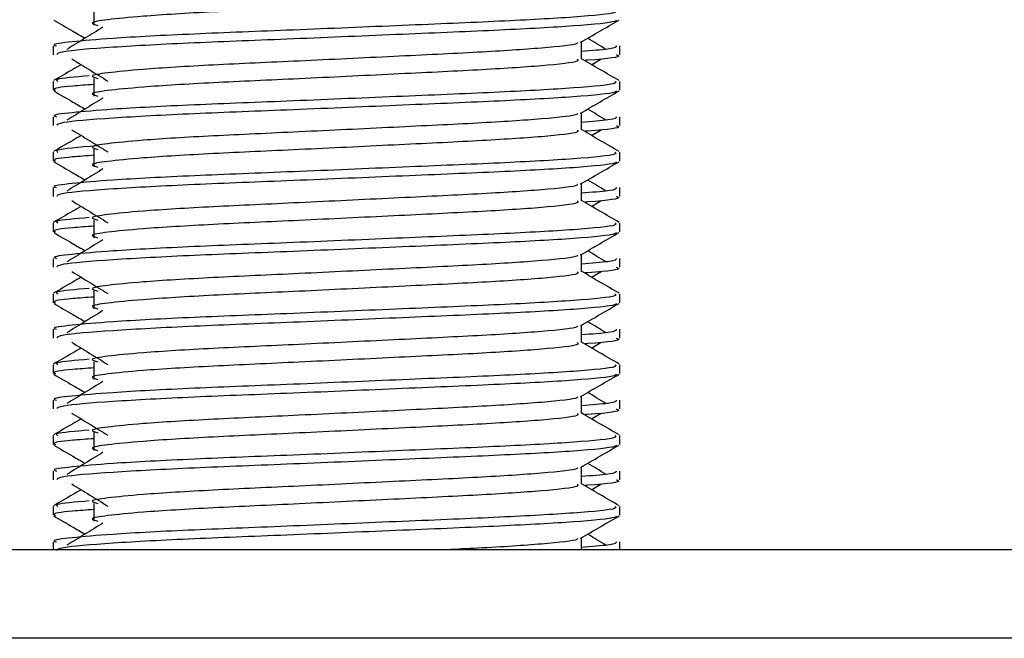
# Model space of a CAD drawing. Header units: millimetres. Extents: x 0 to 420, y 0 to 297.
# Tile 84 of 106: x 298.124 to 299.599, y 199.732 to 200.659. Entities that reach past the tile are written whole.
import ezdxf

# ---------------------------------------------------------------- set-up
doc = ezdxf.new("R2010")
doc.units = ezdxf.units.MM

msp = doc.modelspace()

# ---------------------------------------------------------------- linework, layer by layer
at = {"color": 7, "linetype": 'Continuous', "lineweight": 25}
for p, q in [((298.23549, 200.6767), (298.23549, 200.65018)), ((298.17441, 200.61928), (298.17441, 200.60606)), ((298.96566, 200.5995), (298.96566, 200.62536)), ((299.02308, 200.60606), (299.02308, 200.61928)), ((298.98096, 200.59119), (298.99516, 200.59989)), ((298.23549, 200.57061), (298.23549, 200.54409)), ((298.17441, 200.56623), (298.17441, 200.553)), ((299.02308, 200.553), (299.02308, 200.56623)), ((298.17441, 200.5132), (298.17441, 200.49998)), ((298.96566, 200.49341), (298.96566, 200.51928)), ((299.02308, 200.49998), (299.02308, 200.5132)), ((298.98096, 200.48511), (298.99516, 200.4938)), ((298.17441, 200.46014), (298.17441, 200.44691)), ((298.23549, 200.46453), (298.23549, 200.43801)), ((299.02308, 200.44691), (299.02308, 200.46014)), ((298.17441, 200.40712), (298.17441, 200.39389)), ((298.96566, 200.38733), (298.96566, 200.41319)), ((299.02308, 200.39389), (299.02308, 200.40712)), ((298.98096, 200.37902), (298.99516, 200.38772)), ((298.17441, 200.35406), (298.17441, 200.34083)), ((298.23549, 200.35845), (298.23549, 200.33192)), ((299.02308, 200.34083), (299.02308, 200.35406)), ((298.96566, 200.28125), (298.96566, 200.30711)), ((298.17441, 200.30103), (298.17441, 200.28781)), ((299.02308, 200.28781), (299.02308, 200.30103)), ((298.98096, 200.27294), (298.99516, 200.28164)), ((298.17441, 200.24798), (298.17441, 200.23475)), ((298.23549, 200.25236), (298.23549, 200.22584)), ((299.02308, 200.23475), (299.02308, 200.24798)), ((298.96566, 200.17516), (298.96566, 200.20103)), ((298.17441, 200.19495), (298.17441, 200.18173)), ((299.02308, 200.18173), (299.02308, 200.19495)), ((298.98096, 200.16686), (298.99516, 200.17555)), ((298.17441, 200.14189), (298.17441, 200.12866)), ((298.23549, 200.14628), (298.23549, 200.11976)), ((299.02308, 200.12866), (299.02308, 200.14189)), ((298.17441, 200.08886), (298.17441, 200.07564)), ((298.96566, 200.06908), (298.96566, 200.09494)), ((299.02308, 200.07564), (299.02308, 200.08886)), ((298.98096, 200.06077), (298.99516, 200.06947)), ((298.23549, 200.0402), (298.23549, 200.01367)), ((298.17441, 200.03581), (298.17441, 200.02258)), ((299.02308, 200.02258), (299.02308, 200.03581)), ((298.17441, 199.98278), (298.17441, 199.96956)), ((298.96566, 199.963), (298.96566, 199.98886)), ((299.02308, 199.96956), (299.02308, 199.98278)), ((298.98096, 199.95469), (298.99516, 199.96339)), ((298.17441, 199.92973), (298.17441, 199.9165)), ((298.23549, 199.93411), (298.23549, 199.90759)), ((299.02308, 199.9165), (299.02308, 199.92973)), ((298.17441, 199.8767), (298.17441, 199.86487)), ((298.96566, 199.86487), (298.96566, 199.88278)), ((299.02308, 199.86487), (299.02308, 199.8767)), ((301.75473, 199.86487), (296.21187, 199.86487)), ((322.20232, 199.73227), (296.21187, 199.73227))]:
    msp.add_line(p, q, dxfattribs=at)
for points, knots in [([(298.95932, 200.7055), (298.96048, 200.70447), (298.96397, 200.70139), (298.91232, 200.69546), (298.81548, 200.68927), (298.68531, 200.6831), (298.54364, 200.6761), (298.40955, 200.67023), (298.31044, 200.66421), (298.25333, 200.65845), (298.22666, 200.65421), (298.23705, 200.65136), (298.24167, 200.65008)], [0, 0, 0, 0, 0.059132, 0.1771634, 0.2920638, 0.4068492, 0.5248979, 0.6384095, 0.7547738, 0.8442256, 0.9306466, 1, 1, 1, 1]), ([(299.01574, 200.67231), (299.01706, 200.67129), (299.02104, 200.66822), (298.96137, 200.66231), (298.8494, 200.65612), (298.69887, 200.64995), (298.53498, 200.64295), (298.38006, 200.63708), (298.2649, 200.63106), (298.20041, 200.62529), (298.17093, 200.62182), (298.17806, 200.61976), (298.17972, 200.61928)], [0, 0, 0, 0, 0.0610772, 0.18451233, 0.30467677, 0.42472105, 0.54817425, 0.66688778, 0.78858149, 0.88212869, 0.97250981, 1, 1, 1, 1]), ([(298.17542, 200.65801), (298.18502, 200.65246), (298.20067, 200.64341), (298.21631, 200.63435), (298.22237, 200.63084)], [0, 0, 0, 0, 0.6131696, 1, 1, 1, 1]), ([(299.01801, 200.65794), (299.01769, 200.65728), (299.01633, 200.65455), (298.96151, 200.64905), (298.84937, 200.64286), (298.69884, 200.63669), (298.53513, 200.62968), (298.37949, 200.62382), (298.25701, 200.61725), (298.18319, 200.61099), (298.18088, 200.60751), (298.17992, 200.60606)], [0, 0, 0, 0, 0.0399117, 0.1661575, 0.2890582, 0.4118359, 0.5381002, 0.6595169, 0.7839817, 0.9096926, 1, 1, 1, 1]), ([(298.96451, 200.6247), (298.97411, 200.63025), (298.99329, 200.64136), (299.01248, 200.65246), (299.02207, 200.65801)], [0, 0, 0, 0, 0.4999356, 1, 1, 1, 1]), ([(298.2492, 200.64728), (298.24016, 200.64174), (298.22208, 200.63067), (298.20403, 200.6196), (298.19501, 200.61406)], [0, 0, 0, 0, 0.49999, 1, 1, 1, 1]), ([(299.00249, 200.61406), (298.99347, 200.6196), (298.98436, 200.62519), (298.97522, 200.63079), (298.97513, 200.63084)], [0, 0, 0, 0, 0.98983176, 1, 1, 1, 1]), ([(298.95915, 200.62461), (298.95959, 200.62401), (298.96154, 200.62135), (298.91159, 200.61589), (298.81567, 200.60971), (298.68526, 200.60354), (298.54365, 200.59653), (298.40955, 200.59067), (298.31044, 200.58464), (298.25332, 200.57889), (298.22665, 200.57465), (298.23705, 200.57179), (298.24169, 200.57051)], [0, 0, 0, 0, 0.0351066, 0.1561349, 0.2739528, 0.3916527, 0.5126988, 0.6290926, 0.7484115, 0.8401345, 0.9287498, 1, 1, 1, 1]), ([(299.01778, 200.61928), (299.01802, 200.6177), (299.01842, 200.61502), (298.98098, 200.6121), (298.96566, 200.61091)], [0, 0, 0, 0, 0.5906829, 1, 1, 1, 1]), ([(298.20234, 200.59989), (298.21138, 200.59435), (298.22947, 200.58327), (298.24751, 200.5722), (298.25653, 200.56666)], [0, 0, 0, 0, 0.5000113, 1, 1, 1, 1]), ([(298.95932, 200.59942), (298.96048, 200.59839), (298.96397, 200.5953), (298.91232, 200.58938), (298.81548, 200.58319), (298.68531, 200.57702), (298.54364, 200.57001), (298.40955, 200.56414), (298.31044, 200.55812), (298.25333, 200.55237), (298.22666, 200.54813), (298.23705, 200.54527), (298.24167, 200.544)], [0, 0, 0, 0, 0.059132, 0.1771634, 0.2920638, 0.4068492, 0.5248979, 0.6384095, 0.7547738, 0.8442256, 0.9306466, 1, 1, 1, 1]), ([(299.02228, 200.56728), (299.01269, 200.57283), (298.99381, 200.58375), (298.97494, 200.59468), (298.96566, 200.60005)], [0, 0, 0, 0, 0.5083681, 1, 1, 1, 1]), ([(299.01758, 200.60606), (299.01912, 200.60556), (299.02701, 200.60303), (299.00786, 200.59996), (298.97265, 200.59769), (298.97143, 200.59761)], [0, 0, 0, 0, 0.1902956, 0.9720933, 1, 1, 1, 1]), ([(298.21653, 200.59119), (298.21236, 200.58877), (298.19858, 200.5808), (298.18481, 200.57283), (298.17522, 200.56728)], [0, 0, 0, 0, 0.3033381, 1, 1, 1, 1]), ([(298.22858, 200.57441), (298.2078, 200.57263), (298.17481, 200.5698), (298.17988, 200.56719), (298.18176, 200.56623)], [0, 0, 0, 0, 0.62985174, 1, 1, 1, 1]), ([(299.01574, 200.56623), (299.01706, 200.56521), (299.02104, 200.56214), (298.96137, 200.55623), (298.8494, 200.55004), (298.69887, 200.54386), (298.53498, 200.53686), (298.38006, 200.53099), (298.2649, 200.52497), (298.20041, 200.51921), (298.17093, 200.51574), (298.17806, 200.51368), (298.17972, 200.5132)], [0, 0, 0, 0, 0.0610772, 0.18451233, 0.30467677, 0.42472105, 0.54817425, 0.66688778, 0.78858149, 0.88212869, 0.97250981, 1, 1, 1, 1]), ([(298.23549, 200.56157), (298.22421, 200.56074), (298.18954, 200.55821), (298.173, 200.55552), (298.17701, 200.55347), (298.17794, 200.553)], [0, 0, 0, 0, 0.2705432, 0.831179, 1, 1, 1, 1]), ([(298.17542, 200.55193), (298.18502, 200.54638), (298.20067, 200.53732), (298.21631, 200.52826), (298.22237, 200.52476)], [0, 0, 0, 0, 0.6131696, 1, 1, 1, 1]), ([(299.01801, 200.55186), (299.01769, 200.5512), (299.01633, 200.54846), (298.96151, 200.54296), (298.84937, 200.53678), (298.69884, 200.5306), (298.53513, 200.5236), (298.37949, 200.51774), (298.25701, 200.51117), (298.18319, 200.50491), (298.18088, 200.50143), (298.17992, 200.49998)], [0, 0, 0, 0, 0.0399117, 0.1661575, 0.2890582, 0.4118359, 0.5381002, 0.6595169, 0.7839817, 0.9096926, 1, 1, 1, 1]), ([(298.2492, 200.5412), (298.24016, 200.53566), (298.22208, 200.52459), (298.20403, 200.51351), (298.19501, 200.50798)], [0, 0, 0, 0, 0.49999, 1, 1, 1, 1]), ([(298.96451, 200.51861), (298.97411, 200.52417), (298.99329, 200.53527), (299.01248, 200.54638), (299.02207, 200.55193)], [0, 0, 0, 0, 0.4999356, 1, 1, 1, 1]), ([(298.95915, 200.51853), (298.95959, 200.51793), (298.96154, 200.51527), (298.91159, 200.50981), (298.81567, 200.50363), (298.68526, 200.49745), (298.54365, 200.49045), (298.40955, 200.48458), (298.31044, 200.47856), (298.25332, 200.4728), (298.22665, 200.46857), (298.23705, 200.46571), (298.24169, 200.46443)], [0, 0, 0, 0, 0.0351066, 0.1561349, 0.2739528, 0.3916527, 0.5126988, 0.6290926, 0.7484115, 0.8401345, 0.9287498, 1, 1, 1, 1]), ([(299.01778, 200.5132), (299.01802, 200.51162), (299.01842, 200.50894), (298.98098, 200.50602), (298.96566, 200.50483)], [0, 0, 0, 0, 0.5906829, 1, 1, 1, 1]), ([(299.00249, 200.50798), (298.99347, 200.51351), (298.98436, 200.51911), (298.97522, 200.5247), (298.97513, 200.52476)], [0, 0, 0, 0, 0.9898318, 1, 1, 1, 1]), ([(299.01758, 200.49998), (299.01912, 200.49948), (299.02701, 200.49694), (299.00786, 200.49388), (298.97265, 200.4916), (298.97143, 200.49153)], [0, 0, 0, 0, 0.1902956, 0.9720933, 1, 1, 1, 1]), ([(298.21653, 200.48511), (298.21236, 200.48269), (298.19858, 200.47472), (298.18481, 200.46675), (298.17522, 200.4612)], [0, 0, 0, 0, 0.3033381, 1, 1, 1, 1]), ([(298.20234, 200.4938), (298.21138, 200.48827), (298.22947, 200.47719), (298.24751, 200.46612), (298.25653, 200.46058)], [0, 0, 0, 0, 0.50001135, 1, 1, 1, 1]), ([(298.95932, 200.49333), (298.96048, 200.4923), (298.96397, 200.48922), (298.91232, 200.4833), (298.81548, 200.4771), (298.68531, 200.47093), (298.54364, 200.46393), (298.40955, 200.45806), (298.31044, 200.45204), (298.25333, 200.44628), (298.22666, 200.44205), (298.23705, 200.43919), (298.24167, 200.43792)], [0, 0, 0, 0, 0.059132, 0.1771634, 0.2920638, 0.4068492, 0.5248979, 0.6384095, 0.7547738, 0.8442256, 0.9306466, 1, 1, 1, 1]), ([(299.02228, 200.4612), (299.01269, 200.46675), (298.99381, 200.47767), (298.97494, 200.48859), (298.96566, 200.49396)], [0, 0, 0, 0, 0.5083681, 1, 1, 1, 1]), ([(298.24006, 200.46961), (298.21374, 200.46739), (298.17498, 200.46412), (298.18011, 200.46111), (298.18176, 200.46014)], [0, 0, 0, 0, 0.6789949, 1, 1, 1, 1]), ([(299.01574, 200.46014), (299.01706, 200.45913), (299.02104, 200.45606), (298.96137, 200.45014), (298.8494, 200.44395), (298.69887, 200.43778), (298.53498, 200.43078), (298.38006, 200.42491), (298.2649, 200.41889), (298.20041, 200.41312), (298.17093, 200.40965), (298.17806, 200.4076), (298.17972, 200.40712)], [0, 0, 0, 0, 0.0610772, 0.1845123, 0.3046768, 0.4247211, 0.5481742, 0.6668878, 0.7885815, 0.8821287, 0.9725098, 1, 1, 1, 1]), ([(298.23549, 200.45549), (298.22421, 200.45466), (298.18954, 200.45212), (298.173, 200.44943), (298.17701, 200.44739), (298.17794, 200.44691)], [0, 0, 0, 0, 0.2705432, 0.831179, 1, 1, 1, 1]), ([(298.17542, 200.44585), (298.18502, 200.44029), (298.20067, 200.43124), (298.21631, 200.42218), (298.22237, 200.41868)], [0, 0, 0, 0, 0.6131696, 1, 1, 1, 1]), ([(299.01801, 200.44578), (299.01769, 200.44512), (299.01633, 200.44238), (298.96151, 200.43688), (298.84937, 200.43069), (298.69884, 200.42452), (298.53513, 200.41752), (298.37949, 200.41165), (298.25701, 200.40509), (298.18319, 200.39883), (298.18088, 200.39535), (298.17992, 200.39389)], [0, 0, 0, 0, 0.0399117, 0.1661575, 0.2890582, 0.4118359, 0.5381002, 0.6595169, 0.7839817, 0.9096926, 1, 1, 1, 1]), ([(298.96451, 200.41253), (298.97411, 200.41808), (298.99329, 200.42919), (299.01248, 200.44029), (299.02207, 200.44585)], [0, 0, 0, 0, 0.49993563, 1, 1, 1, 1]), ([(298.2492, 200.43511), (298.24016, 200.42958), (298.22208, 200.4185), (298.20403, 200.40743), (298.19501, 200.40189)], [0, 0, 0, 0, 0.49998997, 1, 1, 1, 1]), ([(298.95915, 200.41245), (298.95959, 200.41185), (298.96154, 200.40918), (298.91159, 200.40372), (298.81567, 200.39755), (298.68526, 200.39137), (298.54365, 200.38437), (298.40955, 200.3785), (298.31044, 200.37248), (298.25332, 200.36672), (298.22665, 200.36248), (298.23705, 200.35962), (298.24169, 200.35835)], [0, 0, 0, 0, 0.0351066, 0.1561349, 0.2739528, 0.3916527, 0.5126988, 0.6290926, 0.7484115, 0.8401345, 0.9287498, 1, 1, 1, 1]), ([(299.01778, 200.40712), (299.01802, 200.40553), (299.01842, 200.40285), (298.98098, 200.39994), (298.96566, 200.39874)], [0, 0, 0, 0, 0.5906829, 1, 1, 1, 1]), ([(299.00249, 200.40189), (298.99347, 200.40743), (298.98436, 200.41302), (298.97522, 200.41862), (298.97513, 200.41868)], [0, 0, 0, 0, 0.9898318, 1, 1, 1, 1]), ([(299.01758, 200.39389), (299.01912, 200.3934), (299.02701, 200.39086), (299.00786, 200.3878), (298.97265, 200.38552), (298.97143, 200.38544)], [0, 0, 0, 0, 0.1902956, 0.9720933, 1, 1, 1, 1]), ([(298.21653, 200.37902), (298.21236, 200.37661), (298.19858, 200.36864), (298.18481, 200.36067), (298.17522, 200.35512)], [0, 0, 0, 0, 0.30333814, 1, 1, 1, 1]), ([(298.20234, 200.38772), (298.21138, 200.38218), (298.22947, 200.37111), (298.24751, 200.36003), (298.25653, 200.35449)], [0, 0, 0, 0, 0.5000113, 1, 1, 1, 1]), ([(298.95932, 200.38725), (298.96048, 200.38622), (298.96397, 200.38314), (298.91232, 200.37721), (298.81548, 200.37102), (298.68531, 200.36485), (298.54364, 200.35785), (298.40955, 200.35198), (298.31044, 200.34596), (298.25333, 200.3402), (298.22666, 200.33596), (298.23705, 200.33311), (298.24167, 200.33183)], [0, 0, 0, 0, 0.059132, 0.1771634, 0.2920638, 0.4068492, 0.5248979, 0.6384095, 0.7547738, 0.8442256, 0.9306466, 1, 1, 1, 1]), ([(299.02228, 200.35512), (299.01269, 200.36067), (298.99381, 200.37159), (298.97494, 200.38251), (298.96566, 200.38788)], [0, 0, 0, 0, 0.5083681, 1, 1, 1, 1]), ([(299.01574, 200.35406), (299.01706, 200.35304), (299.02104, 200.34997), (298.96137, 200.34406), (298.8494, 200.33787), (298.69887, 200.3317), (298.53498, 200.32469), (298.38006, 200.31883), (298.2649, 200.31281), (298.20041, 200.30704), (298.17093, 200.30357), (298.17806, 200.30151), (298.17972, 200.30103)], [0, 0, 0, 0, 0.0610772, 0.1845123, 0.3046768, 0.4247211, 0.5481742, 0.6668878, 0.7885815, 0.8821287, 0.9725098, 1, 1, 1, 1]), ([(298.23549, 200.3494), (298.22421, 200.34858), (298.18954, 200.34604), (298.173, 200.34335), (298.17701, 200.3413), (298.17794, 200.34083)], [0, 0, 0, 0, 0.2705432, 0.831179, 1, 1, 1, 1]), ([(298.22858, 200.36224), (298.2078, 200.36046), (298.17481, 200.35763), (298.17988, 200.35502), (298.18176, 200.35406)], [0, 0, 0, 0, 0.6298517, 1, 1, 1, 1]), ([(298.17542, 200.33976), (298.18502, 200.33421), (298.20067, 200.32516), (298.21631, 200.3161), (298.22237, 200.31259)], [0, 0, 0, 0, 0.6131696, 1, 1, 1, 1]), ([(299.01801, 200.33969), (299.01769, 200.33903), (299.01633, 200.33629), (298.96151, 200.3308), (298.84937, 200.32461), (298.69884, 200.31844), (298.53513, 200.31143), (298.37949, 200.30557), (298.25701, 200.299), (298.18319, 200.29274), (298.18088, 200.28926), (298.17992, 200.28781)], [0, 0, 0, 0, 0.0399117, 0.1661575, 0.2890582, 0.4118359, 0.5381002, 0.6595169, 0.7839817, 0.9096926, 1, 1, 1, 1]), ([(298.96451, 200.30645), (298.97411, 200.312), (298.99329, 200.32311), (299.01248, 200.33421), (299.02207, 200.33976)], [0, 0, 0, 0, 0.49993563, 1, 1, 1, 1]), ([(298.2492, 200.32903), (298.24016, 200.32349), (298.22208, 200.31242), (298.20403, 200.30135), (298.19501, 200.29581)], [0, 0, 0, 0, 0.49999, 1, 1, 1, 1]), ([(298.95915, 200.30636), (298.95959, 200.30576), (298.96154, 200.3031), (298.91159, 200.29764), (298.81567, 200.29146), (298.68526, 200.28529), (298.54365, 200.27828), (298.40955, 200.27242), (298.31044, 200.26639), (298.25332, 200.26064), (298.22665, 200.2564), (298.23705, 200.25354), (298.24169, 200.25226)], [0, 0, 0, 0, 0.0351066, 0.1561349, 0.2739528, 0.3916527, 0.5126988, 0.6290926, 0.7484115, 0.8401345, 0.9287498, 1, 1, 1, 1]), ([(299.00249, 200.29581), (298.99347, 200.30135), (298.98436, 200.30694), (298.97522, 200.31254), (298.97513, 200.31259)], [0, 0, 0, 0, 0.98983176, 1, 1, 1, 1]), ([(299.01778, 200.30103), (299.01802, 200.29945), (299.01842, 200.29677), (298.98098, 200.29385), (298.96566, 200.29266)], [0, 0, 0, 0, 0.5906829, 1, 1, 1, 1]), ([(298.20234, 200.28164), (298.21138, 200.2761), (298.22947, 200.26502), (298.24751, 200.25395), (298.25653, 200.24841)], [0, 0, 0, 0, 0.5000113, 1, 1, 1, 1]), ([(298.95932, 200.28117), (298.96048, 200.28014), (298.96397, 200.27705), (298.91232, 200.27113), (298.81548, 200.26494), (298.68531, 200.25877), (298.54364, 200.25176), (298.40955, 200.24589), (298.31044, 200.23987), (298.25333, 200.23411), (298.22666, 200.22988), (298.23705, 200.22702), (298.24167, 200.22575)], [0, 0, 0, 0, 0.059132, 0.1771634, 0.2920638, 0.4068492, 0.5248979, 0.6384095, 0.7547738, 0.8442256, 0.9306466, 1, 1, 1, 1]), ([(299.02228, 200.24903), (299.01269, 200.25458), (298.99381, 200.2655), (298.97494, 200.27643), (298.96566, 200.2818)], [0, 0, 0, 0, 0.5083681, 1, 1, 1, 1]), ([(299.01758, 200.28781), (299.01912, 200.28731), (299.02701, 200.28477), (299.00786, 200.28171), (298.97265, 200.27944), (298.97143, 200.27936)], [0, 0, 0, 0, 0.1902956, 0.9720933, 1, 1, 1, 1]), ([(298.21653, 200.27294), (298.21236, 200.27052), (298.19858, 200.26255), (298.18481, 200.25458), (298.17522, 200.24903)], [0, 0, 0, 0, 0.3033381, 1, 1, 1, 1]), ([(299.01574, 200.24798), (299.01706, 200.24696), (299.02104, 200.24389), (298.96137, 200.23798), (298.8494, 200.23179), (298.69887, 200.22561), (298.53498, 200.21861), (298.38006, 200.21274), (298.2649, 200.20672), (298.20041, 200.20096), (298.17093, 200.19749), (298.17806, 200.19543), (298.17972, 200.19495)], [0, 0, 0, 0, 0.0610772, 0.1845123, 0.3046768, 0.4247211, 0.5481742, 0.6668878, 0.7885815, 0.8821287, 0.9725098, 1, 1, 1, 1]), ([(298.22858, 200.25616), (298.2078, 200.25438), (298.17481, 200.25155), (298.17988, 200.24894), (298.18176, 200.24798)], [0, 0, 0, 0, 0.6298517, 1, 1, 1, 1]), ([(298.17542, 200.23368), (298.18502, 200.22813), (298.20067, 200.21907), (298.21631, 200.21001), (298.22237, 200.20651)], [0, 0, 0, 0, 0.61316957, 1, 1, 1, 1]), ([(298.23549, 200.24332), (298.22421, 200.24249), (298.18954, 200.23996), (298.173, 200.23727), (298.17701, 200.23522), (298.17794, 200.23475)], [0, 0, 0, 0, 0.2705432, 0.831179, 1, 1, 1, 1]), ([(299.01801, 200.23361), (299.01769, 200.23295), (299.01633, 200.23021), (298.96151, 200.22471), (298.84937, 200.21853), (298.69884, 200.21235), (298.53513, 200.20535), (298.37949, 200.19949), (298.25701, 200.19292), (298.18319, 200.18666), (298.18088, 200.18318), (298.17992, 200.18173)], [0, 0, 0, 0, 0.0399117, 0.1661575, 0.2890582, 0.4118359, 0.5381002, 0.6595169, 0.7839817, 0.9096926, 1, 1, 1, 1]), ([(298.96451, 200.20036), (298.97411, 200.20592), (298.99329, 200.21702), (299.01248, 200.22813), (299.02207, 200.23368)], [0, 0, 0, 0, 0.4999356, 1, 1, 1, 1]), ([(298.2492, 200.22295), (298.24016, 200.21741), (298.22208, 200.20634), (298.20403, 200.19526), (298.19501, 200.18973)], [0, 0, 0, 0, 0.49999, 1, 1, 1, 1]), ([(299.00249, 200.18973), (298.99347, 200.19526), (298.98436, 200.20086), (298.97522, 200.20645), (298.97513, 200.20651)], [0, 0, 0, 0, 0.9898318, 1, 1, 1, 1]), ([(298.95915, 200.20028), (298.95959, 200.19968), (298.96154, 200.19702), (298.91159, 200.19156), (298.81567, 200.18538), (298.68526, 200.1792), (298.54365, 200.1722), (298.40955, 200.16633), (298.31044, 200.16031), (298.25332, 200.15455), (298.22665, 200.15031), (298.23705, 200.14745), (298.24169, 200.14618)], [0, 0, 0, 0, 0.0351066, 0.1561349, 0.2739528, 0.3916527, 0.5126988, 0.6290926, 0.7484115, 0.8401345, 0.9287498, 1, 1, 1, 1]), ([(299.01778, 200.19495), (299.01802, 200.19337), (299.01842, 200.19069), (298.98098, 200.18777), (298.96566, 200.18658)], [0, 0, 0, 0, 0.5906829, 1, 1, 1, 1]), ([(298.20234, 200.17555), (298.21138, 200.17002), (298.22947, 200.15894), (298.24751, 200.14787), (298.25653, 200.14233)], [0, 0, 0, 0, 0.5000113, 1, 1, 1, 1]), ([(298.95932, 200.17508), (298.96048, 200.17405), (298.96397, 200.17097), (298.91232, 200.16505), (298.81548, 200.15885), (298.68531, 200.15268), (298.54364, 200.14568), (298.40955, 200.13981), (298.31044, 200.13379), (298.25333, 200.12803), (298.22666, 200.1238), (298.23705, 200.12094), (298.24167, 200.11967)], [0, 0, 0, 0, 0.059132, 0.1771634, 0.2920638, 0.4068492, 0.5248979, 0.6384095, 0.7547738, 0.8442256, 0.9306466, 1, 1, 1, 1]), ([(299.02228, 200.14295), (299.01269, 200.1485), (298.99381, 200.15942), (298.97494, 200.17034), (298.96566, 200.17571)], [0, 0, 0, 0, 0.5083681, 1, 1, 1, 1]), ([(299.01758, 200.18173), (299.01912, 200.18123), (299.02701, 200.17869), (299.00786, 200.17563), (298.97265, 200.17335), (298.97143, 200.17328)], [0, 0, 0, 0, 0.1902956, 0.9720933, 1, 1, 1, 1]), ([(298.21653, 200.16686), (298.21236, 200.16444), (298.19858, 200.15647), (298.18481, 200.1485), (298.17522, 200.14295)], [0, 0, 0, 0, 0.3033381, 1, 1, 1, 1]), ([(299.01574, 200.14189), (299.01706, 200.14088), (299.02104, 200.13781), (298.96137, 200.13189), (298.8494, 200.1257), (298.69887, 200.11953), (298.53498, 200.11253), (298.38006, 200.10666), (298.2649, 200.10064), (298.20041, 200.09487), (298.17093, 200.0914), (298.17806, 200.08935), (298.17972, 200.08886)], [0, 0, 0, 0, 0.0610772, 0.1845123, 0.3046768, 0.4247211, 0.5481742, 0.6668878, 0.7885815, 0.8821287, 0.9725098, 1, 1, 1, 1]), ([(298.22858, 200.15008), (298.2078, 200.1483), (298.17481, 200.14547), (298.17988, 200.14286), (298.18176, 200.14189)], [0, 0, 0, 0, 0.6298517, 1, 1, 1, 1]), ([(298.17542, 200.1276), (298.18502, 200.12204), (298.20067, 200.11299), (298.21631, 200.10393), (298.22237, 200.10043)], [0, 0, 0, 0, 0.6131696, 1, 1, 1, 1]), ([(298.23549, 200.13724), (298.22421, 200.13641), (298.18954, 200.13387), (298.173, 200.13118), (298.17701, 200.12914), (298.17794, 200.12866)], [0, 0, 0, 0, 0.2705432, 0.831179, 1, 1, 1, 1]), ([(299.01801, 200.12752), (299.01769, 200.12687), (299.01633, 200.12413), (298.96151, 200.11863), (298.84937, 200.11244), (298.69884, 200.10627), (298.53513, 200.09927), (298.37949, 200.0934), (298.25701, 200.08684), (298.18319, 200.08058), (298.18088, 200.0771), (298.17992, 200.07564)], [0, 0, 0, 0, 0.0399117, 0.1661575, 0.2890582, 0.4118359, 0.5381002, 0.6595169, 0.7839817, 0.9096926, 1, 1, 1, 1]), ([(298.96451, 200.09428), (298.97411, 200.09983), (298.99329, 200.11094), (299.01248, 200.12204), (299.02207, 200.1276)], [0, 0, 0, 0, 0.4999356, 1, 1, 1, 1]), ([(298.2492, 200.11686), (298.24016, 200.11133), (298.22208, 200.10025), (298.20403, 200.08918), (298.19501, 200.08364)], [0, 0, 0, 0, 0.49998997, 1, 1, 1, 1]), ([(299.00249, 200.08364), (298.99347, 200.08918), (298.98436, 200.09477), (298.97522, 200.10037), (298.97513, 200.10043)], [0, 0, 0, 0, 0.9898318, 1, 1, 1, 1]), ([(298.95915, 200.0942), (298.95959, 200.0936), (298.96154, 200.09093), (298.91159, 200.08547), (298.81567, 200.07929), (298.68526, 200.07312), (298.54365, 200.06612), (298.40955, 200.06025), (298.31044, 200.05423), (298.25332, 200.04847), (298.22665, 200.04423), (298.23705, 200.04137), (298.24169, 200.0401)], [0, 0, 0, 0, 0.0351066, 0.1561349, 0.2739528, 0.3916527, 0.5126988, 0.6290926, 0.7484115, 0.8401345, 0.9287498, 1, 1, 1, 1]), ([(299.01778, 200.08886), (299.01802, 200.08728), (299.01842, 200.0846), (298.98098, 200.08169), (298.96566, 200.08049)], [0, 0, 0, 0, 0.5906829, 1, 1, 1, 1]), ([(298.20234, 200.06947), (298.21138, 200.06393), (298.22947, 200.05286), (298.24751, 200.04178), (298.25653, 200.03624)], [0, 0, 0, 0, 0.5000113, 1, 1, 1, 1]), ([(298.95932, 200.069), (298.96048, 200.06797), (298.96397, 200.06489), (298.91232, 200.05896), (298.81548, 200.05277), (298.68531, 200.0466), (298.54364, 200.0396), (298.40955, 200.03373), (298.31044, 200.02771), (298.25333, 200.02195), (298.22666, 200.01771), (298.23705, 200.01486), (298.24167, 200.01358)], [0, 0, 0, 0, 0.059132, 0.1771634, 0.2920638, 0.4068492, 0.5248979, 0.6384095, 0.7547738, 0.8442256, 0.9306466, 1, 1, 1, 1]), ([(299.02228, 200.03687), (299.01269, 200.04242), (298.99381, 200.05334), (298.97494, 200.06426), (298.96566, 200.06963)], [0, 0, 0, 0, 0.5083681, 1, 1, 1, 1]), ([(299.01758, 200.07564), (299.01912, 200.07515), (299.02701, 200.07261), (299.00786, 200.06955), (298.97265, 200.06727), (298.97143, 200.06719)], [0, 0, 0, 0, 0.1902956, 0.9720933, 1, 1, 1, 1]), ([(298.21653, 200.06077), (298.21236, 200.05836), (298.19858, 200.05039), (298.18481, 200.04242), (298.17522, 200.03687)], [0, 0, 0, 0, 0.3033381, 1, 1, 1, 1]), ([(298.22858, 200.04399), (298.2078, 200.04221), (298.17481, 200.03938), (298.17988, 200.03677), (298.18176, 200.03581)], [0, 0, 0, 0, 0.6298517, 1, 1, 1, 1]), ([(299.01574, 200.03581), (299.01706, 200.03479), (299.02104, 200.03172), (298.96137, 200.02581), (298.8494, 200.01962), (298.69887, 200.01345), (298.53498, 200.00644), (298.38006, 200.00058), (298.2649, 199.99456), (298.20041, 199.98879), (298.17093, 199.98532), (298.17806, 199.98326), (298.17972, 199.98278)], [0, 0, 0, 0, 0.0610772, 0.1845123, 0.3046768, 0.4247211, 0.5481742, 0.6668878, 0.7885815, 0.8821287, 0.9725098, 1, 1, 1, 1]), ([(298.23549, 200.03115), (298.22421, 200.03033), (298.18954, 200.02779), (298.173, 200.0251), (298.17701, 200.02305), (298.17794, 200.02258)], [0, 0, 0, 0, 0.2705432, 0.831179, 1, 1, 1, 1]), ([(298.17542, 200.02151), (298.18502, 200.01596), (298.20067, 200.00691), (298.21631, 199.99785), (298.22237, 199.99434)], [0, 0, 0, 0, 0.6131696, 1, 1, 1, 1]), ([(299.01801, 200.02144), (299.01769, 200.02078), (299.01633, 200.01804), (298.96151, 200.01255), (298.84937, 200.00636), (298.69884, 200.00019), (298.53513, 199.99318), (298.37949, 199.98732), (298.25701, 199.98075), (298.18319, 199.97449), (298.18088, 199.97101), (298.17992, 199.96956)], [0, 0, 0, 0, 0.0399117, 0.1661575, 0.2890582, 0.4118359, 0.5381002, 0.6595169, 0.7839817, 0.9096926, 1, 1, 1, 1]), ([(298.2492, 200.01078), (298.24016, 200.00524), (298.22208, 199.99417), (298.20403, 199.9831), (298.19501, 199.97756)], [0, 0, 0, 0, 0.49999, 1, 1, 1, 1]), ([(298.96451, 199.98819), (298.97411, 199.99375), (298.99329, 200.00486), (299.01248, 200.01596), (299.02207, 200.02151)], [0, 0, 0, 0, 0.4999356, 1, 1, 1, 1]), ([(299.00249, 199.97756), (298.99347, 199.9831), (298.98436, 199.98869), (298.97522, 199.99428), (298.97513, 199.99434)], [0, 0, 0, 0, 0.9898318, 1, 1, 1, 1]), ([(298.95915, 199.98811), (298.95959, 199.98751), (298.96154, 199.98485), (298.91159, 199.97939), (298.81567, 199.97321), (298.68526, 199.96704), (298.54365, 199.96003), (298.40955, 199.95417), (298.31044, 199.94814), (298.25332, 199.94239), (298.22665, 199.93815), (298.23705, 199.93529), (298.24169, 199.93401)], [0, 0, 0, 0, 0.0351066, 0.1561349, 0.2739528, 0.3916527, 0.5126988, 0.6290926, 0.7484115, 0.8401345, 0.9287498, 1, 1, 1, 1]), ([(299.01778, 199.98278), (299.01802, 199.9812), (299.01842, 199.97852), (298.98098, 199.9756), (298.96566, 199.97441)], [0, 0, 0, 0, 0.5906829, 1, 1, 1, 1]), ([(299.01758, 199.96956), (299.01912, 199.96906), (299.02701, 199.96652), (299.00786, 199.96346), (298.97265, 199.96119), (298.97143, 199.96111)], [0, 0, 0, 0, 0.1902956, 0.9720933, 1, 1, 1, 1]), ([(298.21653, 199.95469), (298.21236, 199.95227), (298.19858, 199.9443), (298.18481, 199.93633), (298.17522, 199.93078)], [0, 0, 0, 0, 0.30333814, 1, 1, 1, 1]), ([(298.20234, 199.96339), (298.21138, 199.95785), (298.22947, 199.94677), (298.24751, 199.9357), (298.25653, 199.93016)], [0, 0, 0, 0, 0.5000113, 1, 1, 1, 1]), ([(298.95932, 199.96292), (298.96048, 199.96189), (298.96397, 199.9588), (298.91232, 199.95288), (298.81548, 199.94669), (298.68531, 199.94051), (298.54364, 199.93351), (298.40955, 199.92764), (298.31044, 199.92162), (298.25333, 199.91586), (298.22666, 199.91163), (298.23705, 199.90877), (298.24167, 199.9075)], [0, 0, 0, 0, 0.059132, 0.1771634, 0.2920638, 0.4068492, 0.5248979, 0.6384095, 0.7547738, 0.8442256, 0.9306466, 1, 1, 1, 1]), ([(299.02228, 199.93078), (299.01269, 199.93633), (298.99381, 199.94725), (298.97494, 199.95818), (298.96566, 199.96355)], [0, 0, 0, 0, 0.5083681, 1, 1, 1, 1]), ([(298.22858, 199.93791), (298.2078, 199.93613), (298.17481, 199.9333), (298.17988, 199.93069), (298.18176, 199.92973)], [0, 0, 0, 0, 0.6298517, 1, 1, 1, 1]), ([(299.01574, 199.92973), (299.01706, 199.92871), (299.02104, 199.92564), (298.96137, 199.91973), (298.8494, 199.91354), (298.69887, 199.90736), (298.53498, 199.90036), (298.38006, 199.89449), (298.2649, 199.88847), (298.20041, 199.88271), (298.17093, 199.87924), (298.17806, 199.87718), (298.17972, 199.8767)], [0, 0, 0, 0, 0.0610772, 0.1845123, 0.3046768, 0.4247211, 0.5481742, 0.6668878, 0.7885815, 0.8821287, 0.9725098, 1, 1, 1, 1]), ([(298.23549, 199.92507), (298.22421, 199.92424), (298.18954, 199.92171), (298.173, 199.91902), (298.17701, 199.91697), (298.17794, 199.9165)], [0, 0, 0, 0, 0.2705432, 0.831179, 1, 1, 1, 1]), ([(298.17542, 199.91543), (298.18502, 199.90988), (298.20067, 199.90082), (298.21631, 199.89176), (298.22237, 199.88826)], [0, 0, 0, 0, 0.6131696, 1, 1, 1, 1]), ([(299.01801, 199.91536), (299.01769, 199.9147), (299.01633, 199.91196), (298.96151, 199.90646), (298.84937, 199.90028), (298.69884, 199.8941), (298.53513, 199.8871), (298.37949, 199.88124), (298.25701, 199.87467), (298.18319, 199.86841), (298.18088, 199.86493), (298.17992, 199.86348)], [0, 0, 0, 0, 0.0399117, 0.1661575, 0.2890582, 0.4118359, 0.5381002, 0.6595169, 0.7839817, 0.9096926, 1, 1, 1, 1]), ([(298.96451, 199.88211), (298.97411, 199.88766), (298.99329, 199.89877), (299.01248, 199.90988), (299.02207, 199.91543)], [0, 0, 0, 0, 0.4999356, 1, 1, 1, 1]), ([(298.2492, 199.9047), (298.24016, 199.89916), (298.22208, 199.88809), (298.20403, 199.87701), (298.19501, 199.87148)], [0, 0, 0, 0, 0.49999, 1, 1, 1, 1]), ([(298.95915, 199.88203), (298.9596, 199.88143), (298.9616, 199.87877), (298.91051, 199.87329), (298.83866, 199.86847), (298.78022, 199.86563), (298.76475, 199.86487)], [0, 0, 0, 0, 0.1109658, 0.4935152, 0.8659168, 1, 1, 1, 1]), ([(299.01778, 199.8767), (299.01802, 199.87512), (299.01842, 199.87244), (298.98098, 199.86952), (298.96566, 199.86833)], [0, 0, 0, 0, 0.5906829, 1, 1, 1, 1]), ([(299.00249, 199.87148), (298.99347, 199.87701), (298.98436, 199.88261), (298.97522, 199.8882), (298.97513, 199.88826)], [0, 0, 0, 0, 0.9898318, 1, 1, 1, 1])]:
    msp.add_open_spline(points, degree=3, knots=knots, dxfattribs=at)

doc.saveas('drawing.dxf')
